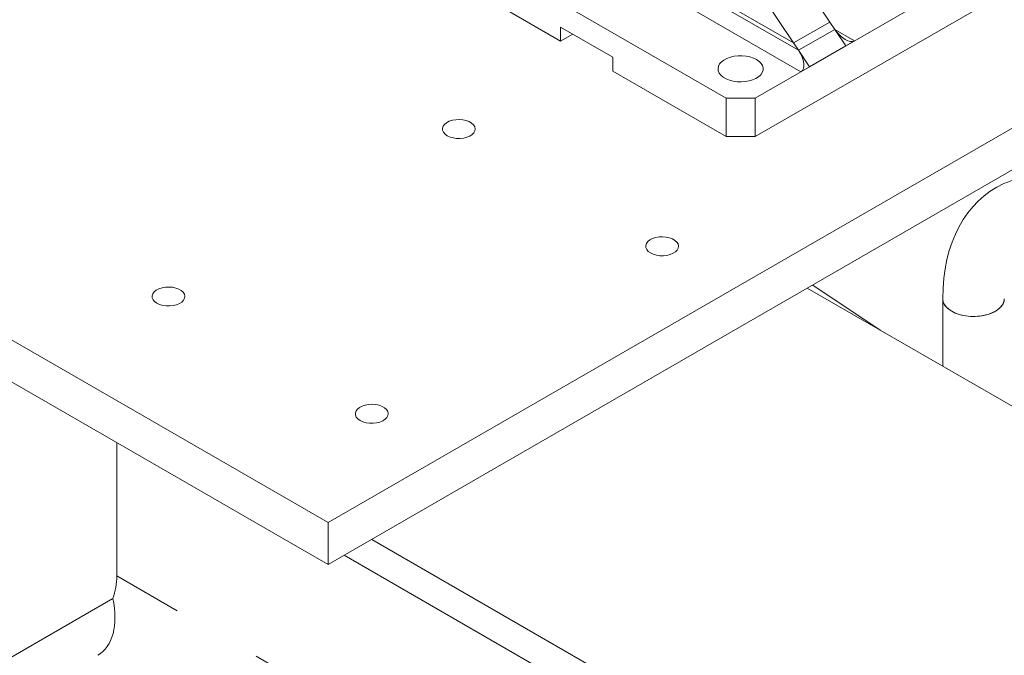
# Model space of a CAD drawing. Header units: millimetres. Extents: x 525 to 29324, y 175 to 20618.
# Tile 247 of 256: x 11308 to 11787, y 17469 to 17779. Entities that reach past the tile are written whole.
import ezdxf

# ---------------------------------------------------------------- set-up
doc = ezdxf.new("R2010")
doc.units = ezdxf.units.MM
doc.linetypes.add('SLD-Centrada-doble', pattern=[12.7, 6.35, -1.27, 1.27, -1.27, 1.27, -1.27])
doc.linetypes.add('SLD-Continua', pattern=[0])

msp = doc.modelspace()

# ---------------------------------------------------------------- linework, layer by layer
at = {"color": 7, "linetype": 'SLD-Continua', "lineweight": 18, "ltscale": 35}
for p, q in [((11702.4, 17777.75), (11635.21, 17877.83)), ((11684.72, 17767.55), (11617.53, 17867.63)), ((11684.72, 17767.55), (11572.97, 17832.06)), ((11684.72, 17767.55), (11572.97, 17832.06)), ((11687.1, 17764), (11572.97, 17829.88)), ((11688.23, 17753.55), (11568.73, 17822.53)), ((11665.96, 17740.69), (11782.63, 17808.04)), ((11546.46, 17801.51), (11651.82, 17740.69)), ((11665.96, 17721.91), (11782.63, 17789.26)), ((11546.46, 17782.73), (11571.21, 17768.44)), ((11702.4, 17777.75), (11684.72, 17767.55)), ((11702.4, 17777.75), (11684.72, 17767.55)), ((11702.4, 17777.75), (11704.78, 17774.2)), ((11571.21, 17775.3), (11596.66, 17760.61)), ((11571.21, 17768.44), (11571.21, 17775.3)), ((11687.11, 17764), (11704.78, 17774.2)), ((11710.15, 17766.2), (11704.78, 17774.2)), ((11714.4, 17768.65), (11704.78, 17774.2)), ((11710.15, 17766.2), (11704.78, 17774.2)), ((11047.89, 17770.52), (11458.01, 17533.76)), ((11047.89, 17770.52), (11458.01, 17533.76)), ((11047.89, 17770.52), (11458.01, 17533.76)), ((11047.89, 17770.52), (11458.01, 17533.76)), ((11047.89, 17770.52), (11458.01, 17533.76)), ((11047.89, 17770.52), (11458.01, 17533.76)), ((11047.89, 17770.52), (11458.01, 17533.76)), ((11047.89, 17770.52), (11458.01, 17533.76)), ((11047.89, 17770.52), (11458.01, 17533.76)), ((11571.21, 17768.44), (11577.15, 17771.87)), ((11710.15, 17766.2), (11714.4, 17768.65)), ((11684.72, 17767.55), (11687.11, 17764)), ((11687.1, 17764), (11692.48, 17756)), ((11687.1, 17764), (11687.11, 17764)), ((11692.48, 17756), (11687.1, 17764)), ((11692.48, 17756), (11710.15, 17766.2)), ((11596.66, 17760.61), (11596.66, 17753.75)), ((11458.01, 17533.76), (11844.39, 17756.81)), ((11458.01, 17533.76), (11844.39, 17756.81)), ((11458.01, 17533.76), (11844.39, 17756.81)), ((11458.01, 17533.76), (11844.39, 17756.81)), ((11458.01, 17533.76), (11844.39, 17756.81)), ((11458.01, 17533.76), (11844.39, 17756.81)), ((11458.01, 17533.76), (11844.39, 17756.81)), ((11458.01, 17533.76), (11844.39, 17756.81)), ((11458.01, 17533.76), (11844.39, 17756.81)), ((11596.66, 17753.75), (11651.82, 17721.91)), ((11688.23, 17753.55), (11692.48, 17756)), ((11047.89, 17750.11), (11458.01, 17513.35)), ((11047.89, 17750.11), (11458.01, 17513.35)), ((11047.89, 17750.11), (11458.01, 17513.35)), ((11047.89, 17750.11), (11458.01, 17513.35)), ((11047.89, 17750.11), (11458.01, 17513.35)), ((11047.89, 17750.11), (11458.01, 17513.35)), ((11047.89, 17750.11), (11458.01, 17513.35)), ((11047.89, 17750.11), (11458.01, 17513.35)), ((11047.89, 17750.11), (11458.01, 17513.35)), ((11458.01, 17513.35), (11862.07, 17746.61)), ((11458.01, 17513.35), (11862.07, 17746.61)), ((11458.01, 17513.35), (11862.07, 17746.61)), ((11458.01, 17513.35), (11862.07, 17746.61)), ((11458.01, 17513.35), (11862.07, 17746.61)), ((11458.01, 17513.35), (11862.07, 17746.61)), ((11458.01, 17513.35), (11862.07, 17746.61)), ((11458.01, 17513.35), (11862.07, 17746.61)), ((11458.01, 17513.35), (11862.07, 17746.61)), ((11651.82, 17740.69), (11665.96, 17740.69)), ((11651.82, 17721.91), (11651.82, 17740.69)), ((11665.96, 17740.69), (11665.96, 17721.91)), ((11665.96, 17721.91), (11651.82, 17721.91)), ((11726.81, 17627.62), (11694.01, 17649.59)), ((11726.81, 17627.62), (11694.01, 17649.59)), ((11726.81, 17627.62), (11694.01, 17649.59)), ((11726.81, 17627.62), (11694.01, 17649.59)), ((11726.81, 17627.62), (11694.01, 17649.59)), ((11726.81, 17627.62), (11694.01, 17649.59)), ((11726.81, 17627.62), (11694.01, 17649.59)), ((11726.81, 17627.62), (11694.01, 17649.59)), ((11726.81, 17627.62), (11694.01, 17649.59)), ((12034.3, 17450.08), (11691.36, 17648.05)), ((12034.3, 17450.08), (11691.36, 17648.05)), ((12034.3, 17450.08), (11691.36, 17648.05)), ((12034.3, 17450.08), (11691.36, 17648.05)), ((12034.3, 17450.08), (11691.36, 17648.05)), ((12034.3, 17450.08), (11691.36, 17648.05)), ((12034.3, 17450.08), (11691.36, 17648.05)), ((12034.3, 17450.08), (11691.36, 17648.05)), ((12034.3, 17450.08), (11691.36, 17648.05)), ((11757.32, 17642.91), (11757.32, 17609.97)), ((11727.09, 17627.42), (11726.81, 17627.62)), ((11727.09, 17627.42), (11726.81, 17627.62)), ((11727.09, 17627.42), (11726.81, 17627.62)), ((11727.09, 17627.42), (11726.81, 17627.62)), ((11727.09, 17627.42), (11726.81, 17627.62)), ((11727.09, 17627.42), (11726.81, 17627.62)), ((11727.09, 17627.42), (11726.81, 17627.62)), ((11727.09, 17627.42), (11726.81, 17627.62)), ((11727.09, 17627.42), (11726.81, 17627.62)), ((11355.13, 17507.8), (11355.13, 17572.74)), ((11355.13, 17507.8), (11355.13, 17572.74)), ((11355.13, 17507.8), (11355.13, 17572.74)), ((11355.13, 17507.8), (11355.13, 17572.74)), ((11355.13, 17507.8), (11355.13, 17572.74)), ((11355.13, 17507.8), (11355.13, 17572.74)), ((11355.13, 17507.8), (11355.13, 17572.74)), ((11355.13, 17507.8), (11355.13, 17572.74)), ((11355.13, 17507.8), (11355.13, 17572.74)), ((11458.01, 17533.76), (11458.01, 17513.35)), ((11458.01, 17533.76), (11458.01, 17513.35)), ((11458.01, 17533.76), (11458.01, 17513.35)), ((11458.01, 17533.76), (11458.01, 17513.35)), ((11458.01, 17533.76), (11458.01, 17513.35)), ((11458.01, 17533.76), (11458.01, 17513.35)), ((11458.01, 17533.76), (11458.01, 17513.35)), ((11458.01, 17533.76), (11458.01, 17513.35)), ((11458.01, 17533.76), (11458.01, 17513.35)), ((11846.92, 17313.33), (11479.22, 17525.59)), ((11846.92, 17313.33), (11479.22, 17525.59)), ((11846.92, 17313.33), (11479.22, 17525.59)), ((11846.92, 17313.33), (11479.22, 17525.59)), ((11846.92, 17313.33), (11479.22, 17525.59)), ((11846.92, 17313.33), (11479.22, 17525.59)), ((11846.92, 17313.33), (11479.22, 17525.59)), ((11846.92, 17313.33), (11479.22, 17525.59)), ((11846.92, 17313.33), (11479.22, 17525.59)), ((11833.48, 17305.57), (11465.79, 17517.84)), ((11833.48, 17305.57), (11465.79, 17517.84)), ((11833.48, 17305.57), (11465.79, 17517.84)), ((11833.48, 17305.57), (11465.79, 17517.84)), ((11833.48, 17305.57), (11465.79, 17517.84)), ((11833.48, 17305.57), (11465.79, 17517.84)), ((11833.48, 17305.57), (11465.79, 17517.84)), ((11833.48, 17305.57), (11465.79, 17517.84)), ((11833.48, 17305.57), (11465.79, 17517.84))]:
    msp.add_line(p, q, dxfattribs=at)
at = {"color": 8, "linetype": 'SLD-Centrada-doble', "lineweight": 18, "ltscale": 35}
for p, q in [((11726.78, 17627.61), (11726.81, 17627.62)), ((11726.78, 17627.61), (11726.81, 17627.62)), ((11726.78, 17627.61), (11726.81, 17627.62)), ((11726.78, 17627.61), (11726.81, 17627.62)), ((11726.78, 17627.61), (11726.81, 17627.62)), ((11726.78, 17627.61), (11726.81, 17627.62)), ((11726.78, 17627.61), (11726.81, 17627.62)), ((11726.78, 17627.61), (11726.81, 17627.62)), ((11726.78, 17627.61), (11726.81, 17627.62)), ((11769.46, 17268.61), (11355.13, 17507.8)), ((11769.46, 17268.61), (11355.13, 17507.8)), ((11769.46, 17268.61), (11355.13, 17507.8)), ((11769.46, 17268.61), (11355.13, 17507.8)), ((11769.46, 17268.61), (11355.13, 17507.8)), ((11769.46, 17268.61), (11355.13, 17507.8)), ((11769.46, 17268.61), (11355.13, 17507.8)), ((11769.46, 17268.61), (11355.13, 17507.8)), ((11769.46, 17268.61), (11355.13, 17507.8)), ((10873.64, 17220.03), (11353.13, 17496.83)), ((10873.64, 17220.03), (11353.13, 17496.83)), ((10873.64, 17220.03), (11353.13, 17496.83)), ((10873.64, 17220.03), (11353.13, 17496.83)), ((10873.64, 17220.03), (11353.13, 17496.83)), ((10873.64, 17220.03), (11353.13, 17496.83)), ((10873.64, 17220.03), (11353.13, 17496.83)), ((10873.64, 17220.03), (11353.13, 17496.83)), ((10873.64, 17220.03), (11353.13, 17496.83))]:
    msp.add_line(p, q, dxfattribs=at)
at = {"color": 7, "linetype": 'SLD-Continua', "lineweight": 18, "ltscale": 35, "flags": 128}
for points in [[(11666.67, 17759.47), (11667.93, 17758.59), (11668.9, 17757.6), (11669.55, 17756.53), (11669.86, 17755.4), (11669.82, 17754.27), (11669.42, 17753.15), (11668.69, 17752.09), (11667.64, 17751.13), (11666.31, 17750.29), (11664.74, 17749.6), (11662.98, 17749.08), (11661.09, 17748.76), (11659.13, 17748.63), (11657.17, 17748.7), (11655.25, 17748.98), (11653.46, 17749.45), (11651.84, 17750.1), (11650.44, 17750.91), (11649.32, 17751.84), (11648.51, 17752.88), (11648.02, 17753.98), (11647.89, 17755.12), (11648.11, 17756.25), (11648.68, 17757.34), (11649.57, 17758.35), (11650.77, 17759.26), (11652.22, 17760.03), (11653.89, 17760.63), (11655.72, 17761.06), (11657.66, 17761.29), (11659.63, 17761.31), (11661.58, 17761.13), (11663.44, 17760.76), (11665.15, 17760.2), (11666.67, 17759.47)], [(11515.99, 17722.35), (11517.34, 17721.73), (11518.89, 17721.28), (11520.57, 17721.04), (11522.3, 17721.01), (11524, 17721.2), (11525.59, 17721.6), (11526.99, 17722.18), (11528.15, 17722.92), (11529, 17723.79), (11529.51, 17724.75), (11529.65, 17725.74), (11529.41, 17726.73), (11528.82, 17727.67), (11527.89, 17728.51), (11526.66, 17729.22), (11525.2, 17729.75), (11523.58, 17730.1), (11521.87, 17730.23), (11520.14, 17730.15), (11518.49, 17729.86), (11516.98, 17729.37), (11515.7, 17728.7), (11514.69, 17727.89), (11514, 17726.97), (11513.68, 17725.99), (11513.72, 17724.99), (11514.14, 17724.02), (11514.91, 17723.13), (11515.99, 17722.35)], [(11515.99, 17722.35), (11517.34, 17721.73), (11518.89, 17721.28), (11520.57, 17721.04), (11522.3, 17721.01), (11524, 17721.2), (11525.59, 17721.6), (11526.99, 17722.18), (11528.15, 17722.92), (11529, 17723.79), (11529.51, 17724.75), (11529.65, 17725.74), (11529.41, 17726.73), (11528.82, 17727.67), (11527.89, 17728.51), (11526.66, 17729.22), (11525.2, 17729.75), (11523.58, 17730.1), (11521.87, 17730.23), (11520.14, 17730.15), (11518.49, 17729.86), (11516.98, 17729.37), (11515.7, 17728.7), (11514.69, 17727.89), (11514, 17726.97), (11513.68, 17725.99), (11513.72, 17724.99), (11514.14, 17724.02), (11514.91, 17723.13), (11515.99, 17722.35)], [(11515.99, 17722.35), (11517.34, 17721.73), (11518.89, 17721.28), (11520.57, 17721.04), (11522.3, 17721.01), (11524, 17721.2), (11525.59, 17721.6), (11526.99, 17722.18), (11528.15, 17722.92), (11529, 17723.79), (11529.51, 17724.75), (11529.65, 17725.74), (11529.41, 17726.73), (11528.82, 17727.67), (11527.89, 17728.51), (11526.66, 17729.22), (11525.2, 17729.75), (11523.58, 17730.1), (11521.87, 17730.23), (11520.14, 17730.15), (11518.49, 17729.86), (11516.98, 17729.37), (11515.7, 17728.7), (11514.69, 17727.89), (11514, 17726.97), (11513.68, 17725.99), (11513.72, 17724.99), (11514.14, 17724.02), (11514.91, 17723.13), (11515.99, 17722.35)], [(11515.99, 17722.35), (11517.34, 17721.73), (11518.89, 17721.28), (11520.57, 17721.04), (11522.3, 17721.01), (11524, 17721.2), (11525.59, 17721.6), (11526.99, 17722.18), (11528.15, 17722.92), (11529, 17723.79), (11529.51, 17724.75), (11529.65, 17725.74), (11529.41, 17726.73), (11528.82, 17727.67), (11527.89, 17728.51), (11526.66, 17729.22), (11525.2, 17729.75), (11523.58, 17730.1), (11521.87, 17730.23), (11520.14, 17730.15), (11518.49, 17729.86), (11516.98, 17729.37), (11515.7, 17728.7), (11514.69, 17727.89), (11514, 17726.97), (11513.68, 17725.99), (11513.72, 17724.99), (11514.14, 17724.02), (11514.91, 17723.13), (11515.99, 17722.35)], [(11515.99, 17722.35), (11517.34, 17721.73), (11518.89, 17721.28), (11520.57, 17721.04), (11522.3, 17721.01), (11524, 17721.2), (11525.59, 17721.6), (11526.99, 17722.18), (11528.15, 17722.92), (11529, 17723.79), (11529.51, 17724.75), (11529.65, 17725.74), (11529.41, 17726.73), (11528.82, 17727.67), (11527.89, 17728.51), (11526.66, 17729.22), (11525.2, 17729.75), (11523.58, 17730.1), (11521.87, 17730.23), (11520.14, 17730.15), (11518.49, 17729.86), (11516.98, 17729.37), (11515.7, 17728.7), (11514.69, 17727.89), (11514, 17726.97), (11513.68, 17725.99), (11513.72, 17724.99), (11514.14, 17724.02), (11514.91, 17723.13), (11515.99, 17722.35)], [(11515.99, 17722.35), (11517.34, 17721.73), (11518.89, 17721.28), (11520.57, 17721.04), (11522.3, 17721.01), (11524, 17721.2), (11525.59, 17721.6), (11526.99, 17722.18), (11528.15, 17722.92), (11529, 17723.79), (11529.51, 17724.75), (11529.65, 17725.74), (11529.41, 17726.73), (11528.82, 17727.67), (11527.89, 17728.51), (11526.66, 17729.22), (11525.2, 17729.75), (11523.58, 17730.1), (11521.87, 17730.23), (11520.14, 17730.15), (11518.49, 17729.86), (11516.98, 17729.37), (11515.7, 17728.7), (11514.69, 17727.89), (11514, 17726.97), (11513.68, 17725.99), (11513.72, 17724.99), (11514.14, 17724.02), (11514.91, 17723.13), (11515.99, 17722.35)], [(11515.99, 17722.35), (11517.34, 17721.73), (11518.89, 17721.28), (11520.57, 17721.04), (11522.3, 17721.01), (11524, 17721.2), (11525.59, 17721.6), (11526.99, 17722.18), (11528.15, 17722.92), (11529, 17723.79), (11529.51, 17724.75), (11529.65, 17725.74), (11529.41, 17726.73), (11528.82, 17727.67), (11527.89, 17728.51), (11526.66, 17729.22), (11525.2, 17729.75), (11523.58, 17730.1), (11521.87, 17730.23), (11520.14, 17730.15), (11518.49, 17729.86), (11516.98, 17729.37), (11515.7, 17728.7), (11514.69, 17727.89), (11514, 17726.97), (11513.68, 17725.99), (11513.72, 17724.99), (11514.14, 17724.02), (11514.91, 17723.13), (11515.99, 17722.35)], [(11515.99, 17722.35), (11517.34, 17721.73), (11518.89, 17721.28), (11520.57, 17721.04), (11522.3, 17721.01), (11524, 17721.2), (11525.59, 17721.6), (11526.99, 17722.18), (11528.15, 17722.92), (11529, 17723.79), (11529.51, 17724.75), (11529.65, 17725.74), (11529.41, 17726.73), (11528.82, 17727.67), (11527.89, 17728.51), (11526.66, 17729.22), (11525.2, 17729.75), (11523.58, 17730.1), (11521.87, 17730.23), (11520.14, 17730.15), (11518.49, 17729.86), (11516.98, 17729.37), (11515.7, 17728.7), (11514.69, 17727.89), (11514, 17726.97), (11513.68, 17725.99), (11513.72, 17724.99), (11514.14, 17724.02), (11514.91, 17723.13), (11515.99, 17722.35)], [(11515.99, 17722.35), (11517.34, 17721.73), (11518.89, 17721.28), (11520.57, 17721.04), (11522.3, 17721.01), (11524, 17721.2), (11525.59, 17721.6), (11526.99, 17722.18), (11528.15, 17722.92), (11529, 17723.79), (11529.51, 17724.75), (11529.65, 17725.74), (11529.41, 17726.73), (11528.82, 17727.67), (11527.89, 17728.51), (11526.66, 17729.22), (11525.2, 17729.75), (11523.58, 17730.1), (11521.87, 17730.23), (11520.14, 17730.15), (11518.49, 17729.86), (11516.98, 17729.37), (11515.7, 17728.7), (11514.69, 17727.89), (11514, 17726.97), (11513.68, 17725.99), (11513.72, 17724.99), (11514.14, 17724.02), (11514.91, 17723.13), (11515.99, 17722.35)], [(11841.62, 17693.69), (11841.12, 17693.96), (11836.72, 17696.19), (11832.3, 17698.14), (11827.87, 17699.79), (11823.44, 17701.14), (11819.04, 17702.17), (11814.69, 17702.88), (11810.4, 17703.26), (11806.2, 17703.32), (11802.11, 17703.06), (11798.14, 17702.49), (11794.3, 17701.61), (11790.61, 17700.44), (11787.08, 17698.99), (11783.71, 17697.25), (11780.51, 17695.25), (11777.49, 17692.99), (11774.66, 17690.48), (11772.02, 17687.73), (11769.57, 17684.73), (11767.33, 17681.51), (11765.29, 17678.05), (11763.47, 17674.36), (11761.87, 17670.46), (11760.5, 17666.35), (11759.37, 17662.04), (11758.48, 17657.55), (11757.85, 17652.89), (11757.46, 17648.09), (11757.32, 17642.91)], [(11614.99, 17665.2), (11616.34, 17664.58), (11617.89, 17664.13), (11619.56, 17663.89), (11621.29, 17663.87), (11622.99, 17664.05), (11624.58, 17664.45), (11625.99, 17665.03), (11627.14, 17665.77), (11627.99, 17666.64), (11628.5, 17667.6), (11628.64, 17668.59), (11628.41, 17669.58), (11627.81, 17670.52), (11626.88, 17671.36), (11625.66, 17672.07), (11624.2, 17672.61), (11622.58, 17672.95), (11620.86, 17673.08), (11619.14, 17673), (11617.48, 17672.71), (11615.98, 17672.22), (11614.69, 17671.55), (11613.68, 17670.74), (11613, 17669.82), (11612.67, 17668.84), (11612.72, 17667.84), (11613.14, 17666.88), (11613.9, 17665.98), (11614.99, 17665.2)], [(11614.99, 17665.2), (11616.34, 17664.58), (11617.89, 17664.13), (11619.56, 17663.89), (11621.29, 17663.87), (11622.99, 17664.05), (11624.58, 17664.45), (11625.99, 17665.03), (11627.14, 17665.77), (11627.99, 17666.64), (11628.5, 17667.6), (11628.64, 17668.59), (11628.41, 17669.58), (11627.81, 17670.52), (11626.88, 17671.36), (11625.66, 17672.07), (11624.2, 17672.61), (11622.58, 17672.95), (11620.86, 17673.08), (11619.14, 17673), (11617.48, 17672.71), (11615.98, 17672.22), (11614.69, 17671.55), (11613.68, 17670.74), (11613, 17669.82), (11612.67, 17668.84), (11612.72, 17667.84), (11613.14, 17666.88), (11613.9, 17665.98), (11614.99, 17665.2)], [(11614.99, 17665.2), (11616.34, 17664.58), (11617.89, 17664.13), (11619.56, 17663.89), (11621.29, 17663.87), (11622.99, 17664.05), (11624.58, 17664.45), (11625.99, 17665.03), (11627.14, 17665.77), (11627.99, 17666.64), (11628.5, 17667.6), (11628.64, 17668.59), (11628.41, 17669.58), (11627.81, 17670.52), (11626.88, 17671.36), (11625.66, 17672.07), (11624.2, 17672.61), (11622.58, 17672.95), (11620.86, 17673.08), (11619.14, 17673), (11617.48, 17672.71), (11615.98, 17672.22), (11614.69, 17671.55), (11613.68, 17670.74), (11613, 17669.82), (11612.67, 17668.84), (11612.72, 17667.84), (11613.14, 17666.88), (11613.9, 17665.98), (11614.99, 17665.2)], [(11614.99, 17665.2), (11616.34, 17664.58), (11617.89, 17664.13), (11619.56, 17663.89), (11621.29, 17663.87), (11622.99, 17664.05), (11624.58, 17664.45), (11625.99, 17665.03), (11627.14, 17665.77), (11627.99, 17666.64), (11628.5, 17667.6), (11628.64, 17668.59), (11628.41, 17669.58), (11627.81, 17670.52), (11626.88, 17671.36), (11625.66, 17672.07), (11624.2, 17672.61), (11622.58, 17672.95), (11620.86, 17673.08), (11619.14, 17673), (11617.48, 17672.71), (11615.98, 17672.22), (11614.69, 17671.55), (11613.68, 17670.74), (11613, 17669.82), (11612.67, 17668.84), (11612.72, 17667.84), (11613.14, 17666.88), (11613.9, 17665.98), (11614.99, 17665.2)], [(11614.99, 17665.2), (11616.34, 17664.58), (11617.89, 17664.13), (11619.56, 17663.89), (11621.29, 17663.87), (11622.99, 17664.05), (11624.58, 17664.45), (11625.99, 17665.03), (11627.14, 17665.77), (11627.99, 17666.64), (11628.5, 17667.6), (11628.64, 17668.59), (11628.41, 17669.58), (11627.81, 17670.52), (11626.88, 17671.36), (11625.66, 17672.07), (11624.2, 17672.61), (11622.58, 17672.95), (11620.86, 17673.08), (11619.14, 17673), (11617.48, 17672.71), (11615.98, 17672.22), (11614.69, 17671.55), (11613.68, 17670.74), (11613, 17669.82), (11612.67, 17668.84), (11612.72, 17667.84), (11613.14, 17666.88), (11613.9, 17665.98), (11614.99, 17665.2)], [(11614.99, 17665.2), (11616.34, 17664.58), (11617.89, 17664.13), (11619.56, 17663.89), (11621.29, 17663.87), (11622.99, 17664.05), (11624.58, 17664.45), (11625.99, 17665.03), (11627.14, 17665.77), (11627.99, 17666.64), (11628.5, 17667.6), (11628.64, 17668.59), (11628.41, 17669.58), (11627.81, 17670.52), (11626.88, 17671.36), (11625.66, 17672.07), (11624.2, 17672.61), (11622.58, 17672.95), (11620.86, 17673.08), (11619.14, 17673), (11617.48, 17672.71), (11615.98, 17672.22), (11614.69, 17671.55), (11613.68, 17670.74), (11613, 17669.82), (11612.67, 17668.84), (11612.72, 17667.84), (11613.14, 17666.88), (11613.9, 17665.98), (11614.99, 17665.2)], [(11614.99, 17665.2), (11616.34, 17664.58), (11617.89, 17664.13), (11619.56, 17663.89), (11621.29, 17663.87), (11622.99, 17664.05), (11624.58, 17664.45), (11625.99, 17665.03), (11627.14, 17665.77), (11627.99, 17666.64), (11628.5, 17667.6), (11628.64, 17668.59), (11628.41, 17669.58), (11627.81, 17670.52), (11626.88, 17671.36), (11625.66, 17672.07), (11624.2, 17672.61), (11622.58, 17672.95), (11620.86, 17673.08), (11619.14, 17673), (11617.48, 17672.71), (11615.98, 17672.22), (11614.69, 17671.55), (11613.68, 17670.74), (11613, 17669.82), (11612.67, 17668.84), (11612.72, 17667.84), (11613.14, 17666.88), (11613.9, 17665.98), (11614.99, 17665.2)], [(11614.99, 17665.2), (11616.34, 17664.58), (11617.89, 17664.13), (11619.56, 17663.89), (11621.29, 17663.87), (11622.99, 17664.05), (11624.58, 17664.45), (11625.99, 17665.03), (11627.14, 17665.77), (11627.99, 17666.64), (11628.5, 17667.6), (11628.64, 17668.59), (11628.41, 17669.58), (11627.81, 17670.52), (11626.88, 17671.36), (11625.66, 17672.07), (11624.2, 17672.61), (11622.58, 17672.95), (11620.86, 17673.08), (11619.14, 17673), (11617.48, 17672.71), (11615.98, 17672.22), (11614.69, 17671.55), (11613.68, 17670.74), (11613, 17669.82), (11612.67, 17668.84), (11612.72, 17667.84), (11613.14, 17666.88), (11613.9, 17665.98), (11614.99, 17665.2)], [(11614.99, 17665.2), (11616.34, 17664.58), (11617.89, 17664.13), (11619.56, 17663.89), (11621.29, 17663.87), (11622.99, 17664.05), (11624.58, 17664.45), (11625.99, 17665.03), (11627.14, 17665.77), (11627.99, 17666.64), (11628.5, 17667.6), (11628.64, 17668.59), (11628.41, 17669.58), (11627.81, 17670.52), (11626.88, 17671.36), (11625.66, 17672.07), (11624.2, 17672.61), (11622.58, 17672.95), (11620.86, 17673.08), (11619.14, 17673), (11617.48, 17672.71), (11615.98, 17672.22), (11614.69, 17671.55), (11613.68, 17670.74), (11613, 17669.82), (11612.67, 17668.84), (11612.72, 17667.84), (11613.14, 17666.88), (11613.9, 17665.98), (11614.99, 17665.2)], [(11374.57, 17640.71), (11375.92, 17640.08), (11377.47, 17639.64), (11379.15, 17639.4), (11380.88, 17639.37), (11382.58, 17639.56), (11384.17, 17639.96), (11385.57, 17640.54), (11386.73, 17641.28), (11387.58, 17642.15), (11388.09, 17643.11), (11388.23, 17644.1), (11387.99, 17645.09), (11387.4, 17646.03), (11386.46, 17646.87), (11385.24, 17647.58), (11383.78, 17648.11), (11382.16, 17648.46), (11380.45, 17648.59), (11378.72, 17648.51), (11377.07, 17648.22), (11375.56, 17647.73), (11374.27, 17647.06), (11373.26, 17646.25), (11372.58, 17645.33), (11372.25, 17644.35), (11372.3, 17643.35), (11372.72, 17642.38), (11373.49, 17641.49), (11374.57, 17640.71)], [(11374.57, 17640.71), (11375.92, 17640.08), (11377.47, 17639.64), (11379.15, 17639.4), (11380.88, 17639.37), (11382.58, 17639.56), (11384.17, 17639.96), (11385.57, 17640.54), (11386.73, 17641.28), (11387.58, 17642.15), (11388.09, 17643.11), (11388.23, 17644.1), (11387.99, 17645.09), (11387.4, 17646.03), (11386.46, 17646.87), (11385.24, 17647.58), (11383.78, 17648.11), (11382.16, 17648.46), (11380.45, 17648.59), (11378.72, 17648.51), (11377.07, 17648.22), (11375.56, 17647.73), (11374.27, 17647.06), (11373.26, 17646.25), (11372.58, 17645.33), (11372.25, 17644.35), (11372.3, 17643.35), (11372.72, 17642.38), (11373.49, 17641.49), (11374.57, 17640.71)], [(11374.57, 17640.71), (11375.92, 17640.08), (11377.47, 17639.64), (11379.15, 17639.4), (11380.88, 17639.37), (11382.58, 17639.56), (11384.17, 17639.96), (11385.57, 17640.54), (11386.73, 17641.28), (11387.58, 17642.15), (11388.09, 17643.11), (11388.23, 17644.1), (11387.99, 17645.09), (11387.4, 17646.03), (11386.46, 17646.87), (11385.24, 17647.58), (11383.78, 17648.11), (11382.16, 17648.46), (11380.45, 17648.59), (11378.72, 17648.51), (11377.07, 17648.22), (11375.56, 17647.73), (11374.27, 17647.06), (11373.26, 17646.25), (11372.58, 17645.33), (11372.25, 17644.35), (11372.3, 17643.35), (11372.72, 17642.38), (11373.49, 17641.49), (11374.57, 17640.71)], [(11374.57, 17640.71), (11375.92, 17640.08), (11377.47, 17639.64), (11379.15, 17639.4), (11380.88, 17639.37), (11382.58, 17639.56), (11384.17, 17639.96), (11385.57, 17640.54), (11386.73, 17641.28), (11387.58, 17642.15), (11388.09, 17643.11), (11388.23, 17644.1), (11387.99, 17645.09), (11387.4, 17646.03), (11386.46, 17646.87), (11385.24, 17647.58), (11383.78, 17648.11), (11382.16, 17648.46), (11380.45, 17648.59), (11378.72, 17648.51), (11377.07, 17648.22), (11375.56, 17647.73), (11374.27, 17647.06), (11373.26, 17646.25), (11372.58, 17645.33), (11372.25, 17644.35), (11372.3, 17643.35), (11372.72, 17642.38), (11373.49, 17641.49), (11374.57, 17640.71)], [(11374.57, 17640.71), (11375.92, 17640.08), (11377.47, 17639.64), (11379.15, 17639.4), (11380.88, 17639.37), (11382.58, 17639.56), (11384.17, 17639.96), (11385.57, 17640.54), (11386.73, 17641.28), (11387.58, 17642.15), (11388.09, 17643.11), (11388.23, 17644.1), (11387.99, 17645.09), (11387.4, 17646.03), (11386.46, 17646.87), (11385.24, 17647.58), (11383.78, 17648.11), (11382.16, 17648.46), (11380.45, 17648.59), (11378.72, 17648.51), (11377.07, 17648.22), (11375.56, 17647.73), (11374.27, 17647.06), (11373.26, 17646.25), (11372.58, 17645.33), (11372.25, 17644.35), (11372.3, 17643.35), (11372.72, 17642.38), (11373.49, 17641.49), (11374.57, 17640.71)], [(11374.57, 17640.71), (11375.92, 17640.08), (11377.47, 17639.64), (11379.15, 17639.4), (11380.88, 17639.37), (11382.58, 17639.56), (11384.17, 17639.96), (11385.57, 17640.54), (11386.73, 17641.28), (11387.58, 17642.15), (11388.09, 17643.11), (11388.23, 17644.1), (11387.99, 17645.09), (11387.4, 17646.03), (11386.46, 17646.87), (11385.24, 17647.58), (11383.78, 17648.11), (11382.16, 17648.46), (11380.45, 17648.59), (11378.72, 17648.51), (11377.07, 17648.22), (11375.56, 17647.73), (11374.27, 17647.06), (11373.26, 17646.25), (11372.58, 17645.33), (11372.25, 17644.35), (11372.3, 17643.35), (11372.72, 17642.38), (11373.49, 17641.49), (11374.57, 17640.71)], [(11374.57, 17640.71), (11375.92, 17640.08), (11377.47, 17639.64), (11379.15, 17639.4), (11380.88, 17639.37), (11382.58, 17639.56), (11384.17, 17639.96), (11385.57, 17640.54), (11386.73, 17641.28), (11387.58, 17642.15), (11388.09, 17643.11), (11388.23, 17644.1), (11387.99, 17645.09), (11387.4, 17646.03), (11386.46, 17646.87), (11385.24, 17647.58), (11383.78, 17648.11), (11382.16, 17648.46), (11380.45, 17648.59), (11378.72, 17648.51), (11377.07, 17648.22), (11375.56, 17647.73), (11374.27, 17647.06), (11373.26, 17646.25), (11372.58, 17645.33), (11372.25, 17644.35), (11372.3, 17643.35), (11372.72, 17642.38), (11373.49, 17641.49), (11374.57, 17640.71)], [(11374.57, 17640.71), (11375.92, 17640.08), (11377.47, 17639.64), (11379.15, 17639.4), (11380.88, 17639.37), (11382.58, 17639.56), (11384.17, 17639.96), (11385.57, 17640.54), (11386.73, 17641.28), (11387.58, 17642.15), (11388.09, 17643.11), (11388.23, 17644.1), (11387.99, 17645.09), (11387.4, 17646.03), (11386.46, 17646.87), (11385.24, 17647.58), (11383.78, 17648.11), (11382.16, 17648.46), (11380.45, 17648.59), (11378.72, 17648.51), (11377.07, 17648.22), (11375.56, 17647.73), (11374.27, 17647.06), (11373.26, 17646.25), (11372.58, 17645.33), (11372.25, 17644.35), (11372.3, 17643.35), (11372.72, 17642.38), (11373.49, 17641.49), (11374.57, 17640.71)], [(11374.57, 17640.71), (11375.92, 17640.08), (11377.47, 17639.64), (11379.15, 17639.4), (11380.88, 17639.37), (11382.58, 17639.56), (11384.17, 17639.96), (11385.57, 17640.54), (11386.73, 17641.28), (11387.58, 17642.15), (11388.09, 17643.11), (11388.23, 17644.1), (11387.99, 17645.09), (11387.4, 17646.03), (11386.46, 17646.87), (11385.24, 17647.58), (11383.78, 17648.11), (11382.16, 17648.46), (11380.45, 17648.59), (11378.72, 17648.51), (11377.07, 17648.22), (11375.56, 17647.73), (11374.27, 17647.06), (11373.26, 17646.25), (11372.58, 17645.33), (11372.25, 17644.35), (11372.3, 17643.35), (11372.72, 17642.38), (11373.49, 17641.49), (11374.57, 17640.71)], [(11787.32, 17642.9), (11787.18, 17641.76), (11786.7, 17640.46), (11785.89, 17639.22), (11784.75, 17638.07), (11783.32, 17637.03), (11781.64, 17636.13), (11779.74, 17635.39), (11777.66, 17634.82), (11775.46, 17634.45), (11773.18, 17634.27), (11770.88, 17634.29), (11768.62, 17634.52), (11766.45, 17634.95), (11764.41, 17635.56), (11762.56, 17636.34), (11760.93, 17637.28), (11759.57, 17638.35), (11758.52, 17639.52), (11757.78, 17640.78), (11757.39, 17642.09), (11757.32, 17642.92)], [(11757.32, 17642.91), (11757.32, 17642.75), (11757.54, 17641.43), (11758.11, 17640.14), (11759.01, 17638.92), (11760.22, 17637.8), (11761.71, 17636.79)], [(11761.71, 17636.79), (11763.46, 17635.93), (11765.41, 17635.23), (11767.52, 17634.71), (11769.75, 17634.38), (11772.03, 17634.26), (11774.32, 17634.33), (11776.57, 17634.61), (11778.72, 17635.08), (11780.71, 17635.74), (11782.51, 17636.56), (11784.07, 17637.53), (11785.36, 17638.63), (11786.34, 17639.83), (11786.99, 17641.1), (11787.29, 17642.42), (11787.32, 17642.91)], [(11473.57, 17583.56), (11474.91, 17582.94), (11476.46, 17582.49), (11478.14, 17582.25), (11479.87, 17582.22), (11481.57, 17582.41), (11483.16, 17582.81), (11484.57, 17583.39), (11485.72, 17584.13), (11486.57, 17585), (11487.08, 17585.96), (11487.22, 17586.95), (11486.99, 17587.94), (11486.39, 17588.88), (11485.46, 17589.72), (11484.24, 17590.43), (11482.78, 17590.96), (11481.15, 17591.31), (11479.44, 17591.44), (11477.72, 17591.36), (11476.06, 17591.07), (11474.56, 17590.58), (11473.27, 17589.91), (11472.26, 17589.1), (11471.58, 17588.18), (11471.25, 17587.2), (11471.3, 17586.2), (11471.71, 17585.23), (11472.48, 17584.34), (11473.57, 17583.56)], [(11473.57, 17583.56), (11474.91, 17582.94), (11476.46, 17582.49), (11478.14, 17582.25), (11479.87, 17582.22), (11481.57, 17582.41), (11483.16, 17582.81), (11484.57, 17583.39), (11485.72, 17584.13), (11486.57, 17585), (11487.08, 17585.96), (11487.22, 17586.95), (11486.99, 17587.94), (11486.39, 17588.88), (11485.46, 17589.72), (11484.24, 17590.43), (11482.78, 17590.96), (11481.15, 17591.31), (11479.44, 17591.44), (11477.72, 17591.36), (11476.06, 17591.07), (11474.56, 17590.58), (11473.27, 17589.91), (11472.26, 17589.1), (11471.58, 17588.18), (11471.25, 17587.2), (11471.3, 17586.2), (11471.71, 17585.23), (11472.48, 17584.34), (11473.57, 17583.56)], [(11473.57, 17583.56), (11474.91, 17582.94), (11476.46, 17582.49), (11478.14, 17582.25), (11479.87, 17582.22), (11481.57, 17582.41), (11483.16, 17582.81), (11484.57, 17583.39), (11485.72, 17584.13), (11486.57, 17585), (11487.08, 17585.96), (11487.22, 17586.95), (11486.99, 17587.94), (11486.39, 17588.88), (11485.46, 17589.72), (11484.24, 17590.43), (11482.78, 17590.96), (11481.15, 17591.31), (11479.44, 17591.44), (11477.72, 17591.36), (11476.06, 17591.07), (11474.56, 17590.58), (11473.27, 17589.91), (11472.26, 17589.1), (11471.58, 17588.18), (11471.25, 17587.2), (11471.3, 17586.2), (11471.71, 17585.23), (11472.48, 17584.34), (11473.57, 17583.56)], [(11473.57, 17583.56), (11474.91, 17582.94), (11476.46, 17582.49), (11478.14, 17582.25), (11479.87, 17582.22), (11481.57, 17582.41), (11483.16, 17582.81), (11484.57, 17583.39), (11485.72, 17584.13), (11486.57, 17585), (11487.08, 17585.96), (11487.22, 17586.95), (11486.99, 17587.94), (11486.39, 17588.88), (11485.46, 17589.72), (11484.24, 17590.43), (11482.78, 17590.96), (11481.15, 17591.31), (11479.44, 17591.44), (11477.72, 17591.36), (11476.06, 17591.07), (11474.56, 17590.58), (11473.27, 17589.91), (11472.26, 17589.1), (11471.58, 17588.18), (11471.25, 17587.2), (11471.3, 17586.2), (11471.71, 17585.23), (11472.48, 17584.34), (11473.57, 17583.56)], [(11473.57, 17583.56), (11474.91, 17582.94), (11476.46, 17582.49), (11478.14, 17582.25), (11479.87, 17582.22), (11481.57, 17582.41), (11483.16, 17582.81), (11484.57, 17583.39), (11485.72, 17584.13), (11486.57, 17585), (11487.08, 17585.96), (11487.22, 17586.95), (11486.99, 17587.94), (11486.39, 17588.88), (11485.46, 17589.72), (11484.24, 17590.43), (11482.78, 17590.96), (11481.15, 17591.31), (11479.44, 17591.44), (11477.72, 17591.36), (11476.06, 17591.07), (11474.56, 17590.58), (11473.27, 17589.91), (11472.26, 17589.1), (11471.58, 17588.18), (11471.25, 17587.2), (11471.3, 17586.2), (11471.71, 17585.23), (11472.48, 17584.34), (11473.57, 17583.56)], [(11473.57, 17583.56), (11474.91, 17582.94), (11476.46, 17582.49), (11478.14, 17582.25), (11479.87, 17582.22), (11481.57, 17582.41), (11483.16, 17582.81), (11484.57, 17583.39), (11485.72, 17584.13), (11486.57, 17585), (11487.08, 17585.96), (11487.22, 17586.95), (11486.99, 17587.94), (11486.39, 17588.88), (11485.46, 17589.72), (11484.24, 17590.43), (11482.78, 17590.96), (11481.15, 17591.31), (11479.44, 17591.44), (11477.72, 17591.36), (11476.06, 17591.07), (11474.56, 17590.58), (11473.27, 17589.91), (11472.26, 17589.1), (11471.58, 17588.18), (11471.25, 17587.2), (11471.3, 17586.2), (11471.71, 17585.23), (11472.48, 17584.34), (11473.57, 17583.56)], [(11473.57, 17583.56), (11474.91, 17582.94), (11476.46, 17582.49), (11478.14, 17582.25), (11479.87, 17582.22), (11481.57, 17582.41), (11483.16, 17582.81), (11484.57, 17583.39), (11485.72, 17584.13), (11486.57, 17585), (11487.08, 17585.96), (11487.22, 17586.95), (11486.99, 17587.94), (11486.39, 17588.88), (11485.46, 17589.72), (11484.24, 17590.43), (11482.78, 17590.96), (11481.15, 17591.31), (11479.44, 17591.44), (11477.72, 17591.36), (11476.06, 17591.07), (11474.56, 17590.58), (11473.27, 17589.91), (11472.26, 17589.1), (11471.58, 17588.18), (11471.25, 17587.2), (11471.3, 17586.2), (11471.71, 17585.23), (11472.48, 17584.34), (11473.57, 17583.56)], [(11473.57, 17583.56), (11474.91, 17582.94), (11476.46, 17582.49), (11478.14, 17582.25), (11479.87, 17582.22), (11481.57, 17582.41), (11483.16, 17582.81), (11484.57, 17583.39), (11485.72, 17584.13), (11486.57, 17585), (11487.08, 17585.96), (11487.22, 17586.95), (11486.99, 17587.94), (11486.39, 17588.88), (11485.46, 17589.72), (11484.24, 17590.43), (11482.78, 17590.96), (11481.15, 17591.31), (11479.44, 17591.44), (11477.72, 17591.36), (11476.06, 17591.07), (11474.56, 17590.58), (11473.27, 17589.91), (11472.26, 17589.1), (11471.58, 17588.18), (11471.25, 17587.2), (11471.3, 17586.2), (11471.71, 17585.23), (11472.48, 17584.34), (11473.57, 17583.56)], [(11473.57, 17583.56), (11474.91, 17582.94), (11476.46, 17582.49), (11478.14, 17582.25), (11479.87, 17582.22), (11481.57, 17582.41), (11483.16, 17582.81), (11484.57, 17583.39), (11485.72, 17584.13), (11486.57, 17585), (11487.08, 17585.96), (11487.22, 17586.95), (11486.99, 17587.94), (11486.39, 17588.88), (11485.46, 17589.72), (11484.24, 17590.43), (11482.78, 17590.96), (11481.15, 17591.31), (11479.44, 17591.44), (11477.72, 17591.36), (11476.06, 17591.07), (11474.56, 17590.58), (11473.27, 17589.91), (11472.26, 17589.1), (11471.58, 17588.18), (11471.25, 17587.2), (11471.3, 17586.2), (11471.71, 17585.23), (11472.48, 17584.34), (11473.57, 17583.56)]]:
    msp.add_lwpolyline(points, dxfattribs=at)
at = {"color": 7, "linetype": 'SLD-Continua', "lineweight": 18, "ltscale": 1225}
msp.add_arc((11321.03, 17508.34), 34.11, 340.2626, 359.0903, dxfattribs=at)
msp.add_arc((11321.03, 17508.34), 34.11, 340.2626, 359.0903, dxfattribs=at)
msp.add_arc((11321.03, 17508.34), 34.11, 340.2626, 359.0903, dxfattribs=at)
msp.add_arc((11321.03, 17508.34), 34.11, 340.2626, 359.0903, dxfattribs=at)
msp.add_arc((11321.03, 17508.34), 34.11, 340.2626, 359.0903, dxfattribs=at)
msp.add_arc((11321.03, 17508.34), 34.11, 340.2626, 359.0903, dxfattribs=at)
msp.add_arc((11321.03, 17508.34), 34.11, 340.2626, 359.0903, dxfattribs=at)
msp.add_arc((11321.03, 17508.34), 34.11, 340.2626, 359.0903, dxfattribs=at)
msp.add_arc((11321.03, 17508.34), 34.11, 340.2626, 359.0903, dxfattribs=at)
for centre, major_axis, ratio, start_param, end_param in [((11709.02, 17776.65), (-5.56, 7.88), 0.506374, 1.524508, 3.095305), ((11682.86, 17761.55), (-5.56, 7.88), 0.506374, 3.095305, 4.666101), ((11328.18, 17501.31), (-17.21, 32.45), 0.599893, 3.163165, 4.272214), ((11328.18, 17501.31), (-17.21, 32.45), 0.599893, 3.163165, 4.272214), ((11328.18, 17501.31), (-17.21, 32.45), 0.599893, 3.163165, 4.272214), ((11328.18, 17501.31), (-17.21, 32.45), 0.599893, 3.163165, 4.272214), ((11328.18, 17501.31), (-17.21, 32.45), 0.599893, 3.163165, 4.272214), ((11328.18, 17501.31), (-17.21, 32.45), 0.599893, 3.163165, 4.272214), ((11328.18, 17501.31), (-17.21, 32.45), 0.599893, 3.163165, 4.272214), ((11328.18, 17501.31), (-17.21, 32.45), 0.599893, 3.163165, 4.272214), ((11328.18, 17501.31), (-17.21, 32.45), 0.599893, 3.163165, 4.272214)]:
    msp.add_ellipse(centre, major_axis=major_axis, ratio=ratio, start_param=start_param, end_param=end_param, dxfattribs=at)

doc.saveas('drawing.dxf')
